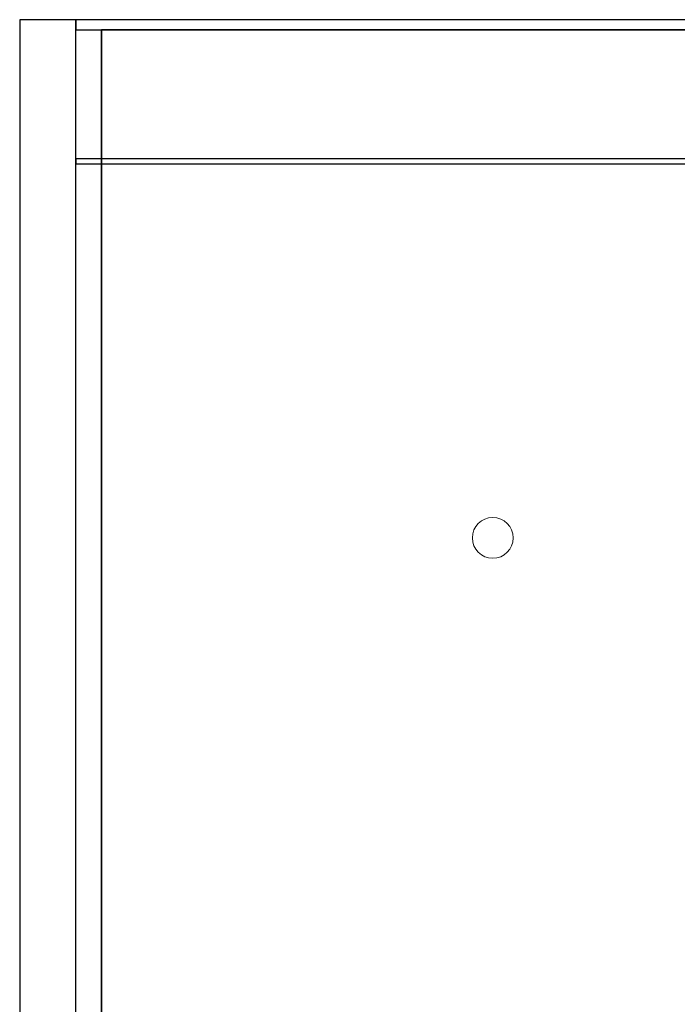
# Model space of a CAD drawing. Header units: metres. Extents: x 391.1 to 427.5, y 12.8 to 28.4.
# Tile 17 of 189: x 391.1 to 397.6, y 18.7 to 28.4. Entities that reach past the tile are written whole.
import ezdxf

# ---------------------------------------------------------------- set-up
doc = ezdxf.new("R2010")
doc.units = ezdxf.units.M
doc.layers.add('01_SUELOS', color=7, linetype='Continuous', lineweight=25, true_color=0x007f00)
for name, color, linetype, lineweight in [('A-COLS-____-MCUT', 7, 'Continuous', 18), ('A-COLS-____-OTLN', 7, 'Continuous', 18), ('A-WALL-____-MCUT', 7, 'Continuous', 25), ('A-WALL-____-OTLN', 7, 'Continuous', 25)]:
    doc.layers.add(name, color=color, linetype=linetype, lineweight=lineweight)

# ---------------------------------------------------------------- blocks, each defined once
blk = doc.blocks.new('Family - Fals sostre PA-152185-03_CLI_AIRE_P0A')
at = {"layer": '01_SUELOS', "color": 9, "true_color": 0xaad4aa}
for p, q in [((0, 15.0232), (0, 0)), ((0, 0), (0, 15.0232)), ((6.9075, 15.0232), (0, 15.0232)), ((0, 15.0232), (6.9075, 15.0232))]:
    blk.add_line(p, q, dxfattribs=at)
blk = doc.blocks.new('Family - Evans PA-152284-03_CLI_AIRE_P0A')
at = {"layer": 'A-WALL-____-MCUT', "color": 253, "true_color": 0xaaaaaa}
for p, q in [((9.0587, 0.1), (0, 0.1)), ((0, 0.1), (0, 0)), ((9.0587, 0), (9.0587, 0.1)), ((0, 0), (9.0587, 0))]:
    blk.add_line(p, q, dxfattribs=at)
at = {"layer": 'A-WALL-____-OTLN', "color": 253, "true_color": 0xaaaaaa}
for p, q in [((9.0587, 0.1), (0, 0.1)), ((0, 0.1), (0, 0)), ((9.0587, 0), (9.0587, 0.1)), ((0, 0), (9.0587, 0))]:
    blk.add_line(p, q, dxfattribs=at)
at = {"layer": 'A-WALL-____-OTLN', "color": 253, "lineweight": 18, "true_color": 0xaaaaaa}
blk.add_line((0, 0), (9.0587, 0), dxfattribs=at)
blk = doc.blocks.new('Family - Pilar PA-152512-03_CLI_AIRE_P0A')
at = {"layer": 'A-COLS-____-MCUT', "color": 253, "true_color": 0xaaaaaa}
for start, end in [(360, 180), (180, 360)]:
    blk.add_arc((0.2, 0.2), 0.2, start, end, dxfattribs=at)
at = {"layer": 'A-COLS-____-OTLN', "color": 253, "true_color": 0xaaaaaa}
for start, end in [(360, 180), (180, 360)]:
    blk.add_arc((0.2, 0.2), 0.2, start, end, dxfattribs=at)
blk = doc.blocks.new('Family - Mur PA-152669-03_CLI_AIRE_P0A')
at = {"layer": 'A-WALL-____-MCUT', "color": 253, "true_color": 0xaaaaaa}
for p, q in [((15.5232, 0.55), (0, 0.55)), ((0, 0.55), (0, 0)), ((0, 0), (15.5232, 0))]:
    blk.add_line(p, q, dxfattribs=at)
at = {"layer": 'A-WALL-____-OTLN', "color": 253, "true_color": 0xaaaaaa}
for p, q in [((15.5232, 0.55), (0, 0.55)), ((0, 0.55), (0, 0)), ((0, 0), (15.5232, 0))]:
    blk.add_line(p, q, dxfattribs=at)
at = {"layer": 'A-WALL-____-OTLN', "color": 253, "lineweight": 18, "true_color": 0xaaaaaa}
blk.add_line((0, 0), (15.5232, 0), dxfattribs=at)
blk = doc.blocks.new('Family - Envans PB-155674-03_CLI_AIRE_P0A')
at = {"layer": 'A-WALL-____-MCUT', "color": 253, "true_color": 0xaaaaaa}
for p, q in [((7.1267, 0.05), (0, 0.05)), ((0, 0.05), (0, 0)), ((0, 0), (7.1267, 0)), ((7.1267, 0), (7.1267, 0.05))]:
    blk.add_line(p, q, dxfattribs=at)
at = {"layer": 'A-WALL-____-OTLN', "color": 253, "true_color": 0xaaaaaa}
for p, q in [((7.1267, 0.05), (0, 0.05)), ((0, 0.05), (0, 0)), ((0, 0), (7.1267, 0)), ((7.1267, 0), (7.1267, 0.05))]:
    blk.add_line(p, q, dxfattribs=at)
at = {"layer": 'A-WALL-____-OTLN', "color": 253, "lineweight": 18, "true_color": 0xaaaaaa}
blk.add_line((0, 0), (7.1267, 0), dxfattribs=at)
blk = doc.blocks.new('LONDR55-XX_ZZ-ARQ-CAA-M3D-Londres55_ifc-1-03_CLI_AIRE_P0A')
at = {"layer": '01_SUELOS', "color": 253, "lineweight": 18, "true_color": 0xaaaaaa}
blk.add_blockref('Family - Fals sostre PA-152185-03_CLI_AIRE_P0A', (391.9497, 13.2406), dxfattribs=at)
at = {"layer": 'A-COLS-____-OTLN', "color": 253, "lineweight": 18, "true_color": 0xaaaaaa}
blk.add_blockref('Family - Pilar PA-152512-03_CLI_AIRE_P0A', (395.5793, 23.0897), dxfattribs=at)
at = {"layer": 'A-WALL-____-OTLN', "color": 253, "lineweight": 18, "true_color": 0xaaaaaa}
for name, p, rotation in [('Family - Mur PA-152669-03_CLI_AIRE_P0A', (391.1497, 28.3639), 270), ('Family - Evans PA-152284-03_CLI_AIRE_P0A', (400.7584, 28.3639), 180)]:
    blk.add_blockref(name, p, dxfattribs=dict(at, rotation=rotation))
blk.add_blockref('Family - Envans PB-155674-03_CLI_AIRE_P0A', (391.6997, 26.9508), dxfattribs=at)

msp = doc.modelspace()

# ---------------------------------------------------------------- block references
at = {"lineweight": 5}
msp.add_blockref('LONDR55-XX_ZZ-ARQ-CAA-M3D-Londres55_ifc-1-03_CLI_AIRE_P0A', (0, 0), dxfattribs=at)

doc.saveas('drawing.dxf')
